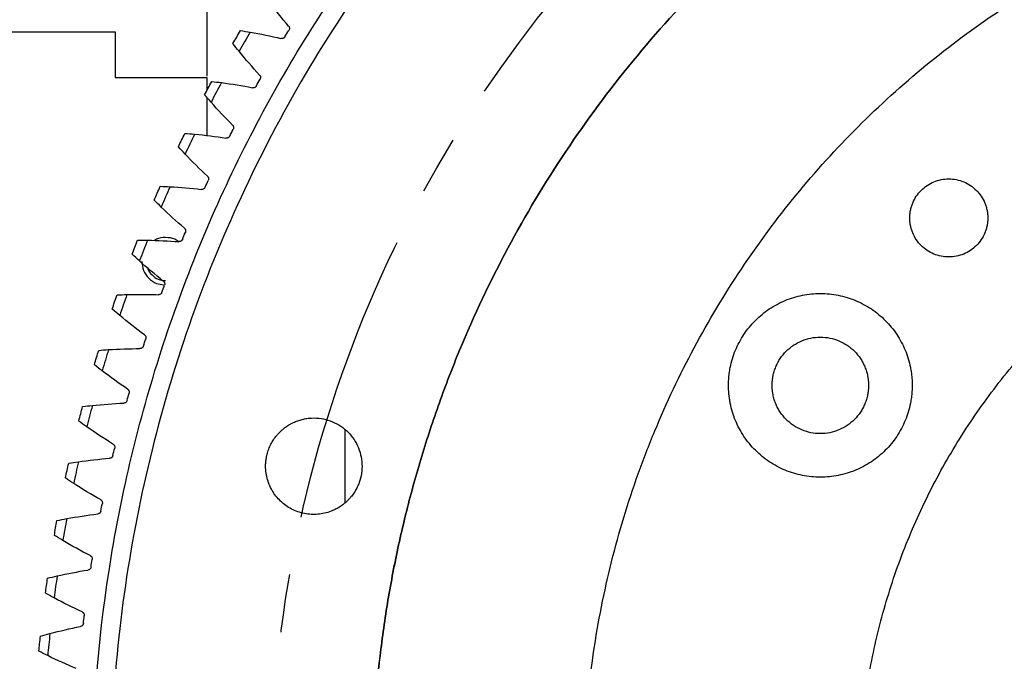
# Model space of a CAD drawing. Header units: millimetres. Extents: x 4624 to 7637, y -669 to 1387.
# Tile 9 of 84: x 5224 to 5332, y 127 to 197. Entities that reach past the tile are written whole.
import ezdxf

# ---------------------------------------------------------------- set-up
doc = ezdxf.new("R2010")
doc.units = ezdxf.units.MM
doc.linetypes.add('CENTER', pattern=[50.8, 31.75, -6.35, 6.35, -6.35])
doc.layers.add('标注', color=3, linetype='Continuous', lineweight=25)
doc.layers.add('点划线', color=1, linetype='CENTER', lineweight=25)
doc.styles.get("Standard").update_dxf_attribs({"font": 'SimSun.ttf'})
doc.dimstyles.new('ISO-25', dxfattribs={"dimscale": 2.5, "dimtxt": 8, "dimasz": 6, "dimexe": 1, "dimexo": 0, "dimgap": 1.5, "dimtad": 1, "dimtoh": 1, "dimdsep": 46, "dimtxsty": 'Standard', "dimcen": 2.5, "dimclrd": 3, "dimclre": 3, "dimclrt": 3, "dimadec": 0, "dimazin": 0, "dimtfac": 1, "dimtmove": 0, "dimatfit": 3, "dimfxl": 0, "dimarcsym": 0})

# ---------------------------------------------------------------- blocks, each defined once
blk = doc.blocks.new('*D73')
at = {"layer": 'Defpoints', "color": 0, "lineweight": -3, "transparency": 16777216}
for p in [(5314.58, 227.57), (5387.71, 112.9), (5387.71, 112.9), (5351.68, -18.24), (4953.7, -143.77)]:
    blk.add_point(p, dxfattribs=at)
at = {"layer": '标注', "color": 3, "lineweight": -2, "transparency": 16777216}
for p, q in [((5314.58, 227.57), (5115.24, 540.14)), ((5351.68, -18.24), (5253.45, -375.72))]:
    blk.add_line(p, q, dxfattribs=at)
blk.add_arc((5387.71, 112.9), 504.23, 124.2325, 252.931, dxfattribs=at)
at = {"layer": '标注', "color": 3, "lineweight": -3, "transparency": 16777216}
for points in [[(5102.68, 531.87), (5105.43, 527.7), (5116.58, 538.04)], [(5240.41, -366.72), (5239.01, -371.52), (5254.11, -373.31)]]:
    blk.add_solid(points, dxfattribs=at)
at = {"layer": '标注', "color": 3, "lineweight": -3, "transparency": 16777216, "insert": (4892.46, 275.54), "char_height": 20, "width": 499.0274, "attachment_point": 5, "rotation": 71.8201}
blk.add_mtext('132°（机械限位）', dxfattribs=at)
blk = doc.blocks.new('*D74')
at = {"layer": 'Defpoints', "color": 0, "lineweight": -3, "transparency": 16777216}
for p in [(5314.58, 227.57), (5387.71, 112.9), (5387.71, 112.9), (5330.24, -10.35), (4987.36, -66.82)]:
    blk.add_point(p, dxfattribs=at)
at = {"layer": '标注', "color": 3, "lineweight": -2, "transparency": 16777216}
for p, q in [((5314.58, 227.57), (5150.4, 485.01)), ((5330.24, -10.35), (5201.19, -287.08))]:
    blk.add_line(p, q, dxfattribs=at)
blk.add_arc((5387.71, 112.9), 438.84, 124.4865, 243.0415, dxfattribs=at)
at = {"layer": '标注', "color": 3, "lineweight": -3, "transparency": 16777216}
for points in [[(5137.86, 476.71), (5140.62, 472.54), (5151.74, 482.9)], [(5189.86, -276), (5187.67, -280.49), (5202.25, -284.82)]]:
    blk.add_solid(points, dxfattribs=at)
at = {"layer": '标注', "color": 3, "lineweight": -3, "transparency": 16777216, "insert": (4952.74, 248.65), "char_height": 20, "width": 601.6642, "attachment_point": 5, "rotation": 72.6677}
blk.add_mtext('122°（电子限位）', dxfattribs=at)
blk = doc.blocks.new('*D75')
at = {"layer": 'Defpoints', "color": 0, "lineweight": -3, "transparency": 16777216}
for p in [(5506.01, 179.99), (5269.41, 45.81)]:
    blk.add_point(p, dxfattribs=at)
at = {"layer": '标注', "color": 3, "lineweight": -2, "transparency": 16777216}
for p, q in [((5519.06, 187.39), (5532.11, 194.79)), ((5506.01, 179.99), (5269.41, 45.81)), ((4912.91, -156.36), (5256.36, 38.42)), ((4770.5, -156.36), (4912.91, -156.36))]:
    blk.add_line(p, q, dxfattribs=at)
at = {"layer": '标注', "color": 3, "lineweight": -3, "transparency": 16777216}
for points in [[(5517.83, 189.57), (5520.29, 185.22), (5506.01, 179.99)], [(5255.13, 40.59), (5257.6, 36.24), (5269.41, 45.81)]]:
    blk.add_solid(points, dxfattribs=at)
at = {"layer": '标注', "color": 3, "lineweight": -3, "transparency": 16777216, "insert": (4839.83, -122.7), "char_height": 20, "width": 147.8801, "attachment_point": 5}
blk.add_mtext('∅272\\P安装分布圆', dxfattribs=at)
blk = doc.blocks.new('*D76')
at = {"layer": 'Defpoints', "color": 0, "lineweight": -3, "transparency": 16777216}
for p in [(5504.24, 477.75), (5271.19, -251.94)]:
    blk.add_point(p, dxfattribs=at)
at = {"layer": '标注', "color": 3, "lineweight": -2, "transparency": 16777216}
for p, q in [((5519.1, 524.3), (5508.8, 492.04)), ((5631.91, 524.3), (5519.1, 524.3)), ((5271.19, -251.94), (5504.24, 477.75)), ((5266.62, -266.23), (5262.06, -280.52))]:
    blk.add_line(p, q, dxfattribs=at)
at = {"layer": '标注', "color": 3, "lineweight": -3, "transparency": 16777216}
for points in [[(5506.42, 492.8), (5511.18, 491.28), (5504.24, 477.75)], [(5264.24, -265.47), (5269.01, -266.99), (5271.19, -251.94)]]:
    blk.add_solid(points, dxfattribs=at)
at = {"layer": '标注', "color": 3, "lineweight": -3, "transparency": 16777216, "insert": (5577.38, 557.96), "char_height": 20, "width": 450.2726, "attachment_point": 5}
blk.add_mtext('∅766\\P回转直径', dxfattribs=at)

msp = doc.modelspace()

# ---------------------------------------------------------------- linework, layer by layer
at = {"color": 7, "linetype": 'Continuous', "lineweight": 25}
for p, q in [((5244.712, 228.404), (5244.712, 190.579)), ((5186.712, 195.404), (5234.712, 195.404)), ((5234.712, 195.404), (5234.712, 190.404)), ((5234.712, 190.404), (5244.712, 190.404)), ((5244.712, 190.404), (5244.712, 189.025)), ((5244.712, 188.25), (5244.712, 184.084)), ((5259.712, 152.002), (5259.712, 144.095))]:
    msp.add_line(p, q, dxfattribs=at)
for points, knots in [([(5232.212, 112.904), (5232.212, 120.869), (5232.825, 128.833), (5235.263, 144.574), (5237.088, 152.351), (5241.906, 167.534), (5244.9, 174.94), (5251.985, 189.206), (5256.077, 196.066), (5265.262, 209.08), (5270.356, 215.234), (5281.425, 226.688), (5287.4, 231.99), (5300.092, 241.615), (5306.808, 245.939), (5320.824, 253.509), (5328.123, 256.754), (5343.132, 262.09), (5350.841, 264.18), (5366.49, 267.155), (5374.429, 268.04), (5390.348, 268.586), (5398.329, 268.246), (5414.145, 266.348), (5421.979, 264.79), (5437.318, 260.495), (5444.822, 257.756), (5459.323, 251.163), (5466.319, 247.309), (5479.64, 238.574), (5485.964, 233.694), (5497.791, 223.024), (5503.293, 217.234), (5508.32, 211.056)], [0, 0, 0, 0, 0.0625, 0.0625, 0.125, 0.125, 0.1875, 0.1875, 0.25, 0.25, 0.3125, 0.3125, 0.375, 0.375, 0.4375, 0.4375, 0.5, 0.5, 0.5625, 0.5625, 0.625, 0.625, 0.6875, 0.6875, 0.75, 0.75, 0.8125, 0.8125, 0.875, 0.875, 0.9375, 0.9375, 1, 1, 1, 1]), ([(5506.769, 209.794), (5506.504, 210.118), (5505.974, 210.766), (5505.17, 211.729), (5504.358, 212.686), (5503.538, 213.637), (5502.71, 214.581), (5501.875, 215.517), (5501.032, 216.448), (5500.181, 217.371), (5499.322, 218.288), (5498.456, 219.198), (5497.582, 220.101), (5495.232, 222.49), (5491.305, 226.26), (5485.619, 231.206), (5479.697, 235.867), (5473.551, 240.233), (5467.2, 244.292), (5458.478, 249.281), (5447.132, 254.703), (5432.948, 259.846), (5418.327, 263.571), (5403.412, 265.848), (5388.345, 266.649), (5373.273, 265.972), (5358.339, 263.818), (5343.688, 260.214), (5329.462, 255.188), (5315.795, 248.795), (5302.823, 241.09), (5290.666, 232.154), (5279.446, 222.066), (5269.266, 210.93), (5260.23, 198.847), (5252.419, 185.939), (5245.913, 172.325), (5240.77, 158.141), (5237.045, 143.52), (5234.768, 128.605), (5233.967, 113.538), (5234.644, 98.465), (5236.798, 83.532), (5239.802, 71.322), (5242.914, 61.769), (5245.599, 54.725), (5248.625, 47.82), (5251.985, 41.075), (5255.673, 34.503), (5258.726, 29.638), (5260.929, 26.36), (5262.156, 24.59), (5263.407, 22.838), (5264.682, 21.104), (5265.981, 19.388), (5267.302, 17.69), (5268.204, 16.573), (5268.654, 16.015)], [0, 0, 0, 0, 0.0026045, 0.00520852, 0.00781221, 0.01041576, 0.01301934, 0.01562313, 0.01822729, 0.02083201, 0.02343747, 0.02604382, 0.02865125, 0.03125993, 0.04689351, 0.06251682, 0.07813785, 0.0937737, 0.10940728, 0.12503058, 0.15627804, 0.1875255, 0.21877296, 0.25002042, 0.28126788, 0.31251533, 0.34376279, 0.37501025, 0.40625771, 0.43750517, 0.46875262, 0.50000008, 0.53124754, 0.562495, 0.59374246, 0.62498992, 0.65623737, 0.68748483, 0.71873229, 0.74997975, 0.78122721, 0.81247466, 0.84372212, 0.87496958, 0.89059061, 0.90622646, 0.92186004, 0.93748335, 0.95310438, 0.96874023, 0.9732109, 0.97767845, 0.98214374, 0.98660766, 0.99107109, 0.99553491, 1, 1, 1, 1]), ([(5512.712, 112.904), (5512.711, 113.276), (5512.709, 114.02), (5512.693, 115.136), (5512.669, 116.251), (5512.634, 117.366), (5512.589, 118.48), (5512.534, 119.594), (5512.47, 120.708), (5512.395, 121.821), (5512.31, 122.933), (5512.216, 124.045), (5511.955, 126.822), (5511.409, 131.253), (5510.359, 137.3), (5509.015, 143.289), (5507.377, 149.204), (5505.452, 155.032), (5502.507, 162.666), (5498.129, 171.924), (5491.813, 182.462), (5484.493, 192.331), (5476.242, 201.435), (5467.138, 209.686), (5457.27, 217.005), (5446.731, 223.322), (5435.624, 228.575), (5424.056, 232.714), (5412.137, 235.7), (5399.984, 237.502), (5387.712, 238.105), (5375.44, 237.502), (5363.286, 235.7), (5351.368, 232.714), (5339.799, 228.575), (5328.692, 223.322), (5318.154, 217.005), (5308.285, 209.686), (5299.181, 201.435), (5290.93, 192.331), (5283.611, 182.462), (5277.294, 171.924), (5272.916, 162.666), (5269.971, 155.033), (5268.046, 149.205), (5266.409, 143.289), (5265.065, 137.301), (5264.015, 131.253), (5263.431, 126.515), (5263.124, 123.12), (5262.974, 121.08), (5262.857, 119.038), (5262.773, 116.995), (5262.721, 114.95), (5262.715, 113.586), (5262.712, 112.904)], [0, 0, 0, 0, 0.0028432, 0.0056854, 0.0085269, 0.0113679, 0.0142086, 0.0170493, 0.0198901, 0.0227314, 0.0255733, 0.0284161, 0.0312599, 0.0468863, 0.0625168, 0.0781432, 0.0937737, 0.1094001, 0.1250306, 0.156278, 0.1875255, 0.218773, 0.2500204, 0.2812679, 0.3125153, 0.3437628, 0.3750103, 0.4062577, 0.4375052, 0.4687527, 0.5000001, 0.5312476, 0.562495, 0.5937425, 0.62499, 0.6562374, 0.6874849, 0.7187324, 0.7499798, 0.7812273, 0.8124747, 0.8437222, 0.8749697, 0.890596, 0.9062265, 0.9218529, 0.9374834, 0.9531098, 0.9687403, 0.973952, 0.9791611, 0.9843691, 0.9895773, 0.9947871, 1, 1, 1, 1]), ([(5262.712, 112.904), (5262.713, 113.276), (5262.715, 114.02), (5262.73, 115.136), (5262.755, 116.251), (5262.79, 117.366), (5262.834, 118.48), (5262.889, 119.594), (5262.954, 120.708), (5263.028, 121.821), (5263.113, 122.933), (5263.208, 124.045), (5263.469, 126.822), (5264.015, 131.253), (5265.064, 137.3), (5266.409, 143.289), (5268.046, 149.204), (5269.971, 155.032), (5272.916, 162.666), (5277.294, 171.924), (5283.611, 182.462), (5290.93, 192.331), (5299.181, 201.435), (5308.285, 209.686), (5318.154, 217.005), (5328.692, 223.322), (5339.799, 228.575), (5351.368, 232.714), (5363.286, 235.7), (5375.44, 237.502), (5387.712, 238.105), (5399.984, 237.502), (5412.137, 235.7), (5424.056, 232.714), (5435.624, 228.575), (5446.731, 223.322), (5457.27, 217.005), (5467.138, 209.686), (5476.242, 201.435), (5484.493, 192.331), (5491.813, 182.462), (5498.129, 171.924), (5502.507, 162.666), (5505.452, 155.033), (5507.377, 149.205), (5509.014, 143.289), (5510.359, 137.301), (5511.409, 131.253), (5511.993, 126.515), (5512.299, 123.12), (5512.45, 121.08), (5512.567, 119.038), (5512.65, 116.995), (5512.702, 114.95), (5512.709, 113.586), (5512.712, 112.904)], [0, 0, 0, 0, 0.0028432, 0.0056854, 0.0085269, 0.0113679, 0.0142086, 0.0170493, 0.0198901, 0.0227314, 0.0255733, 0.0284161, 0.0312599, 0.0468863, 0.0625168, 0.0781431, 0.0937737, 0.1094, 0.1250306, 0.156278, 0.1875255, 0.218773, 0.2500204, 0.2812679, 0.3125153, 0.3437628, 0.3750103, 0.4062577, 0.4375052, 0.4687527, 0.5000001, 0.5312476, 0.562495, 0.5937425, 0.62499, 0.6562374, 0.6874849, 0.7187324, 0.7499798, 0.7812273, 0.8124747, 0.8437222, 0.8749697, 0.8905961, 0.9062265, 0.921853, 0.9374834, 0.9531098, 0.9687403, 0.973952, 0.9791612, 0.9843691, 0.9895773, 0.9947872, 1, 1, 1, 1]), ([(5285.712, 112.904), (5285.713, 113.238), (5285.715, 113.906), (5285.73, 114.907), (5285.754, 115.908), (5285.789, 116.909), (5285.833, 117.909), (5285.887, 118.908), (5285.951, 119.908), (5286.024, 120.906), (5286.108, 121.905), (5286.326, 124.231), (5286.775, 127.877), (5287.631, 132.811), (5288.729, 137.698), (5290.065, 142.525), (5291.635, 147.281), (5294.038, 153.51), (5297.611, 161.064), (5302.765, 169.663), (5308.738, 177.716), (5315.471, 185.145), (5322.9, 191.878), (5330.952, 197.851), (5339.552, 203.005), (5348.615, 207.291), (5358.055, 210.669), (5367.781, 213.105), (5377.698, 214.576), (5387.712, 215.068), (5397.726, 214.576), (5407.643, 213.105), (5417.368, 210.669), (5426.808, 207.291), (5435.872, 203.005), (5444.471, 197.851), (5452.524, 191.878), (5459.953, 185.145), (5466.686, 177.716), (5472.658, 169.663), (5477.812, 161.064), (5481.385, 153.51), (5483.788, 147.281), (5485.359, 142.526), (5486.695, 137.699), (5487.792, 132.812), (5488.648, 127.877), (5489.139, 123.9), (5489.404, 120.907), (5489.542, 118.91), (5489.639, 116.91), (5489.7, 114.908), (5489.708, 113.572), (5489.712, 112.904)], [0, 0, 0, 0, 0.0031273, 0.0062536, 0.009379, 0.0125039, 0.0156287, 0.0187535, 0.0218787, 0.0250047, 0.0281316, 0.0312599, 0.0468858, 0.0625168, 0.0781427, 0.0937737, 0.1093996, 0.1250306, 0.156278, 0.1875255, 0.218773, 0.2500204, 0.2812679, 0.3125154, 0.3437628, 0.3750103, 0.4062578, 0.4375053, 0.4687527, 0.5000002, 0.5312477, 0.5624951, 0.5937426, 0.6249901, 0.6562375, 0.687485, 0.7187325, 0.7499799, 0.7812274, 0.8124749, 0.8437223, 0.8749698, 0.8905957, 0.9062267, 0.9218526, 0.9374836, 0.9531094, 0.9687405, 0.974994, 0.9812443, 0.9874937, 0.9937449, 1, 1, 1, 1]), ([(5253.6, 196.019), (5253.613, 196.003), (5253.639, 195.971), (5253.668, 195.915), (5253.688, 195.855), (5253.701, 195.772), (5253.695, 195.664), (5253.657, 195.588), (5253.638, 195.551)], [0, 0, 0, 0, 0.1244565, 0.2470635, 0.3712452, 0.5003004, 0.7484904, 1, 1, 1, 1]), ([(5253.205, 194.845), (5253.193, 194.827), (5253.17, 194.792), (5253.125, 194.748), (5253.074, 194.711), (5252.999, 194.673), (5252.895, 194.644), (5252.812, 194.658), (5252.77, 194.666)], [0, 0, 0, 0, 0.1255602, 0.2487999, 0.3728855, 0.5009207, 0.7502966, 1, 1, 1, 1]), ([(5250.44, 190.69), (5250.454, 190.674), (5250.481, 190.643), (5250.512, 190.589), (5250.534, 190.529), (5250.551, 190.447), (5250.55, 190.339), (5250.514, 190.262), (5250.496, 190.223)], [0, 0, 0, 0, 0.1244565, 0.2470635, 0.3712452, 0.5003004, 0.7484904, 1, 1, 1, 1]), ([(5250.092, 189.501), (5250.081, 189.483), (5250.059, 189.447), (5250.016, 189.401), (5249.966, 189.362), (5249.893, 189.321), (5249.79, 189.288), (5249.706, 189.299), (5249.664, 189.305)], [0, 0, 0, 0, 0.12556022, 0.24879992, 0.37288552, 0.50092066, 0.75029664, 1, 1, 1, 1]), ([(5247.492, 185.241), (5247.506, 185.226), (5247.535, 185.196), (5247.568, 185.142), (5247.592, 185.084), (5247.612, 185.002), (5247.615, 184.894), (5247.583, 184.816), (5247.567, 184.776)], [0, 0, 0, 0, 0.1244565, 0.2470635, 0.3712452, 0.5003004, 0.7484904, 1, 1, 1, 1]), ([(5315.712, 112.904), (5315.713, 113.199), (5315.715, 113.788), (5315.732, 114.671), (5315.759, 115.554), (5315.797, 116.437), (5315.845, 117.319), (5315.905, 118.2), (5315.975, 119.081), (5316.138, 120.841), (5316.462, 123.473), (5317.067, 126.956), (5317.841, 130.406), (5318.784, 133.813), (5319.893, 137.17), (5321.589, 141.567), (5324.111, 146.9), (5327.75, 152.97), (5331.966, 158.654), (5336.718, 163.898), (5341.962, 168.651), (5347.646, 172.866), (5353.717, 176.505), (5360.114, 179.531), (5366.778, 181.915), (5373.643, 183.634), (5380.643, 184.673), (5387.712, 185.02), (5394.78, 184.673), (5401.781, 183.634), (5408.646, 181.915), (5415.309, 179.531), (5421.707, 176.505), (5427.777, 172.866), (5433.461, 168.651), (5438.705, 163.898), (5443.458, 158.654), (5447.674, 152.97), (5451.312, 146.9), (5453.834, 141.567), (5455.53, 137.17), (5456.639, 133.814), (5457.582, 130.406), (5458.356, 126.957), (5458.961, 123.473), (5459.307, 120.666), (5459.494, 118.554), (5459.592, 117.143), (5459.661, 115.732), (5459.704, 114.318), (5459.709, 113.376), (5459.712, 112.904)], [0, 0, 0, 0, 0.0039087, 0.0078159, 0.0117222, 0.0156281, 0.0195342, 0.0234412, 0.0273495, 0.0312598, 0.0468846, 0.0625167, 0.0781416, 0.0937736, 0.1093985, 0.1250305, 0.156278, 0.1875255, 0.2187729, 0.2500204, 0.2812679, 0.3125153, 0.3437628, 0.3750103, 0.4062577, 0.4375052, 0.4687527, 0.5000001, 0.5312476, 0.5624951, 0.5937426, 0.62499, 0.6562375, 0.687485, 0.7187324, 0.7499799, 0.7812274, 0.8124748, 0.8437223, 0.8749698, 0.8905946, 0.9062267, 0.9218515, 0.9374836, 0.9531084, 0.9687405, 0.9749936, 0.9812437, 0.9874932, 0.9937445, 1, 1, 1, 1]), ([(5247.191, 184.039), (5247.18, 184.02), (5247.16, 183.984), (5247.119, 183.936), (5247.071, 183.895), (5246.999, 183.851), (5246.897, 183.814), (5246.813, 183.822), (5246.771, 183.826)], [0, 0, 0, 0, 0.1255602, 0.2487999, 0.3728855, 0.5009207, 0.7502966, 1, 1, 1, 1]), ([(5244.76, 179.68), (5244.775, 179.665), (5244.805, 179.637), (5244.84, 179.585), (5244.867, 179.527), (5244.889, 179.446), (5244.897, 179.338), (5244.868, 179.259), (5244.853, 179.219)], [0, 0, 0, 0, 0.1244565, 0.2470635, 0.3712452, 0.5003004, 0.7484904, 1, 1, 1, 1]), ([(5321.236, 175.13), (5321.237, 175.2), (5321.239, 175.339), (5321.255, 175.548), (5321.28, 175.754), (5321.316, 175.959), (5321.361, 176.161), (5321.417, 176.362), (5321.483, 176.561), (5321.633, 176.95), (5321.928, 177.507), (5322.462, 178.153), (5323.109, 178.687), (5323.849, 179.081), (5324.651, 179.326), (5325.486, 179.406), (5326.321, 179.326), (5327.122, 179.081), (5327.863, 178.688), (5328.51, 178.154), (5329.044, 177.507), (5329.372, 176.889), (5329.561, 176.365), (5329.662, 175.961), (5329.725, 175.548), (5329.733, 175.27), (5329.736, 175.13)], [0, 0, 0, 0, 0.0157627, 0.0314154, 0.0469957, 0.0625415, 0.0780913, 0.0936832, 0.1093553, 0.125145, 0.1875616, 0.2501024, 0.312519, 0.3750599, 0.4374764, 0.5000173, 0.5624339, 0.6249747, 0.6873913, 0.7499322, 0.8123485, 0.8748896, 0.906297, 0.9374137, 0.968546, 1, 1, 1, 1]), ([(5244.506, 178.467), (5244.497, 178.448), (5244.478, 178.411), (5244.439, 178.362), (5244.392, 178.319), (5244.322, 178.272), (5244.222, 178.231), (5244.138, 178.236), (5244.095, 178.238)], [0, 0, 0, 0, 0.1255602, 0.2487999, 0.3728855, 0.5009207, 0.7502966, 1, 1, 1, 1]), ([(5329.736, 175.13), (5329.735, 175.06), (5329.733, 174.92), (5329.718, 174.711), (5329.693, 174.505), (5329.657, 174.3), (5329.612, 174.098), (5329.556, 173.897), (5329.49, 173.699), (5329.34, 173.309), (5329.044, 172.752), (5328.511, 172.106), (5327.864, 171.572), (5327.123, 171.179), (5326.321, 170.933), (5325.487, 170.853), (5324.652, 170.933), (5323.85, 171.178), (5323.109, 171.572), (5322.463, 172.105), (5321.929, 172.752), (5321.601, 173.37), (5321.412, 173.894), (5321.311, 174.299), (5321.248, 174.711), (5321.24, 174.99), (5321.236, 175.13)], [0, 0, 0, 0, 0.0157627, 0.0314154, 0.0469957, 0.0625415, 0.0780913, 0.0936832, 0.1093553, 0.125145, 0.1875616, 0.2501024, 0.312519, 0.3750599, 0.4374764, 0.5000173, 0.5624339, 0.6249747, 0.6873913, 0.7499322, 0.8123485, 0.8748896, 0.906297, 0.9374137, 0.968546, 1, 1, 1, 1]), ([(5242.249, 174.016), (5242.264, 174.002), (5242.295, 173.975), (5242.332, 173.924), (5242.361, 173.868), (5242.387, 173.788), (5242.399, 173.68), (5242.373, 173.6), (5242.36, 173.559)], [0, 0, 0, 0, 0.1244565, 0.2470635, 0.3712452, 0.5003004, 0.7484904, 1, 1, 1, 1]), ([(5240.212, 173.004), (5239.86, 172.987), (5239.423, 172.966), (5239.08, 172.718), (5239.013, 172.67)], [0, 0, 0, 0, 0.8052019, 1, 1, 1, 1]), ([(5241.686, 172.486), (5241.532, 172.605), (5241.105, 172.935), (5240.559, 172.977), (5240.212, 173.004)], [0, 0, 0, 0, 0.3624199, 1, 1, 1, 1]), ([(5242.043, 172.794), (5242.034, 172.775), (5242.016, 172.737), (5241.979, 172.686), (5241.935, 172.642), (5241.867, 172.592), (5241.768, 172.548), (5241.683, 172.549), (5241.641, 172.549)], [0, 0, 0, 0, 0.1255602, 0.2487999, 0.3728855, 0.5009207, 0.7502966, 1, 1, 1, 1]), ([(5237.612, 170.404), (5237.651, 170.063), (5237.729, 169.381), (5238.331, 168.526), (5239.124, 167.956), (5239.729, 167.88), (5239.995, 167.847)], [0, 0, 0, 0, 0.26440723, 0.52881446, 0.79322168, 1, 1, 1, 1]), ([(5238.252, 169.699), (5238.258, 169.666), (5238.312, 169.363), (5238.707, 168.89), (5239.382, 168.398), (5239.935, 168.335), (5240.212, 168.304)], [0, 0, 0, 0, 0.03908599, 0.35939066, 0.67969533, 1, 1, 1, 1]), ([(5239.962, 168.258), (5239.978, 168.245), (5240.01, 168.219), (5240.049, 168.17), (5240.08, 168.114), (5240.109, 168.035), (5240.125, 167.928), (5240.102, 167.847), (5240.09, 167.806)], [0, 0, 0, 0, 0.1244565, 0.2470635, 0.3712452, 0.5003004, 0.7484904, 1, 1, 1, 1]), ([(5239.804, 167.029), (5239.796, 167.01), (5239.78, 166.971), (5239.745, 166.919), (5239.702, 166.872), (5239.636, 166.82), (5239.539, 166.772), (5239.454, 166.77), (5239.412, 166.769)], [0, 0, 0, 0, 0.1255602, 0.2487999, 0.3728855, 0.5009207, 0.7502966, 1, 1, 1, 1]), ([(5301.502, 156.904), (5301.503, 157.013), (5301.505, 157.232), (5301.521, 157.558), (5301.548, 157.884), (5301.585, 158.209), (5301.633, 158.533), (5301.731, 159.07), (5301.916, 159.812), (5302.248, 160.737), (5302.668, 161.626), (5303.341, 162.749), (5304.385, 164.021), (5305.91, 165.273), (5307.65, 166.203), (5309.538, 166.775), (5311.502, 166.969), (5313.465, 166.775), (5315.353, 166.203), (5317.093, 165.273), (5318.618, 164.021), (5319.661, 162.749), (5320.335, 161.626), (5320.755, 160.738), (5321.086, 159.812), (5321.285, 159.017), (5321.397, 158.372), (5321.457, 157.885), (5321.495, 157.396), (5321.499, 157.068), (5321.502, 156.904)], [0, 0, 0, 0, 0.0104392, 0.0208589, 0.0312704, 0.0416847, 0.0521132, 0.0625669, 0.0938131, 0.1251117, 0.1563578, 0.1876564, 0.2501254, 0.3125945, 0.3750635, 0.4375325, 0.5000016, 0.5624706, 0.6249397, 0.6874087, 0.7498777, 0.8123468, 0.8435929, 0.8748915, 0.9061377, 0.9374362, 0.9530863, 0.968705, 0.9843303, 1, 1, 1, 1]), ([(5237.902, 162.415), (5237.919, 162.402), (5237.952, 162.377), (5237.993, 162.33), (5238.026, 162.276), (5238.058, 162.198), (5238.078, 162.092), (5238.059, 162.009), (5238.049, 161.968)], [0, 0, 0, 0, 0.1244565, 0.2470635, 0.3712452, 0.5003004, 0.7484904, 1, 1, 1, 1]), ([(5306.252, 156.904), (5306.252, 156.973), (5306.254, 157.111), (5306.266, 157.317), (5306.286, 157.522), (5306.315, 157.726), (5306.369, 158.03), (5306.469, 158.431), (5306.643, 158.917), (5306.864, 159.383), (5307.217, 159.973), (5307.765, 160.641), (5308.566, 161.298), (5309.479, 161.786), (5310.471, 162.087), (5311.502, 162.188), (5312.532, 162.087), (5313.524, 161.786), (5314.437, 161.298), (5315.238, 160.641), (5315.786, 159.973), (5316.139, 159.383), (5316.36, 158.916), (5316.534, 158.43), (5316.645, 157.985), (5316.71, 157.59), (5316.745, 157.248), (5316.749, 157.019), (5316.752, 156.904)], [0, 0, 0, 0, 0.012538, 0.0250442, 0.0375381, 0.050039, 0.0625664, 0.0938555, 0.1251115, 0.1564007, 0.1876566, 0.250126, 0.3125954, 0.3750648, 0.4375343, 0.5000037, 0.5624731, 0.6249425, 0.6874119, 0.7498813, 0.8123508, 0.8436401, 0.8748959, 0.906185, 0.9374821, 0.9583254, 0.9791348, 1, 1, 1, 1]), ([(5237.793, 161.181), (5237.786, 161.161), (5237.771, 161.122), (5237.738, 161.068), (5237.697, 161.02), (5237.633, 160.965), (5237.538, 160.913), (5237.454, 160.908), (5237.412, 160.905)], [0, 0, 0, 0, 0.1255602, 0.2487999, 0.3728855, 0.5009207, 0.7502966, 1, 1, 1, 1]), ([(5321.502, 156.904), (5321.5, 156.795), (5321.498, 156.577), (5321.482, 156.25), (5321.455, 155.924), (5321.418, 155.599), (5321.37, 155.276), (5321.272, 154.739), (5321.087, 153.997), (5320.755, 153.072), (5320.335, 152.183), (5319.662, 151.06), (5318.618, 149.787), (5317.093, 148.536), (5315.353, 147.606), (5313.465, 147.033), (5311.502, 146.84), (5309.538, 147.033), (5307.65, 147.606), (5305.91, 148.536), (5304.385, 149.787), (5303.342, 151.059), (5302.668, 152.182), (5302.248, 153.071), (5301.917, 153.996), (5301.718, 154.791), (5301.606, 155.436), (5301.546, 155.923), (5301.508, 156.413), (5301.504, 156.74), (5301.502, 156.904)], [0, 0, 0, 0, 0.0104392, 0.0208589, 0.0312704, 0.0416847, 0.0521132, 0.0625669, 0.0938131, 0.1251117, 0.1563578, 0.1876564, 0.2501254, 0.3125945, 0.3750635, 0.4375325, 0.5000016, 0.5624706, 0.6249397, 0.6874087, 0.7498777, 0.8123468, 0.8435929, 0.8748915, 0.9061377, 0.9374362, 0.9530863, 0.968705, 0.9843303, 1, 1, 1, 1]), ([(5316.752, 156.904), (5316.751, 156.835), (5316.749, 156.698), (5316.737, 156.492), (5316.717, 156.287), (5316.688, 156.083), (5316.634, 155.778), (5316.534, 155.378), (5316.36, 154.892), (5316.139, 154.425), (5315.786, 153.836), (5315.238, 153.168), (5314.437, 152.511), (5313.524, 152.023), (5312.532, 151.722), (5311.502, 151.62), (5310.471, 151.722), (5309.479, 152.023), (5308.566, 152.511), (5307.765, 153.168), (5307.217, 153.836), (5306.864, 154.425), (5306.643, 154.892), (5306.469, 155.378), (5306.358, 155.823), (5306.293, 156.219), (5306.258, 156.561), (5306.254, 156.79), (5306.252, 156.904)], [0, 0, 0, 0, 0.012538, 0.0250442, 0.0375381, 0.050039, 0.0625664, 0.0938555, 0.1251115, 0.1564007, 0.1876566, 0.250126, 0.3125954, 0.3750648, 0.4375343, 0.5000037, 0.5624731, 0.6249425, 0.6874119, 0.7498813, 0.8123508, 0.8436401, 0.8748959, 0.906185, 0.9374821, 0.9583254, 0.9791348, 1, 1, 1, 1]), ([(5236.074, 156.495), (5236.091, 156.483), (5236.125, 156.459), (5236.168, 156.414), (5236.203, 156.361), (5236.238, 156.285), (5236.263, 156.179), (5236.246, 156.096), (5236.238, 156.054)], [0, 0, 0, 0, 0.1244565, 0.2470635, 0.3712452, 0.5003004, 0.7484904, 1, 1, 1, 1]), ([(5236.013, 155.258), (5236.007, 155.237), (5235.994, 155.198), (5235.963, 155.143), (5235.924, 155.093), (5235.862, 155.036), (5235.769, 154.98), (5235.685, 154.972), (5235.643, 154.967)], [0, 0, 0, 0, 0.1255602, 0.2487999, 0.3728855, 0.5009207, 0.7502966, 1, 1, 1, 1]), ([(5253.032, 152.176), (5253.086, 152.218), (5253.193, 152.304), (5253.361, 152.424), (5253.532, 152.538), (5253.709, 152.645), (5253.98, 152.795), (5254.354, 152.97), (5254.84, 153.142), (5255.341, 153.265), (5256.021, 153.363), (5256.886, 153.36), (5257.9, 153.153), (5258.856, 152.754), (5259.714, 152.174), (5260.444, 151.439), (5261.016, 150.575), (5261.409, 149.617), (5261.606, 148.6), (5261.602, 147.564), (5261.43, 146.718), (5261.196, 146.071), (5260.973, 145.606), (5260.706, 145.165), (5260.432, 144.797), (5260.166, 144.497), (5259.922, 144.254), (5259.747, 144.106), (5259.66, 144.032)], [0, 0, 0, 0, 0.0125095, 0.0250031, 0.0375, 0.0500197, 0.0625815, 0.0938543, 0.1251107, 0.1563211, 0.1876546, 0.2501251, 0.312593, 0.3750635, 0.4375315, 0.500002, 0.5624699, 0.6249404, 0.6874083, 0.7498788, 0.8123388, 0.8436242, 0.8748931, 0.9061167, 0.9373983, 0.9582769, 0.9791142, 1, 1, 1, 1]), ([(5251.096, 148.104), (5251.097, 148.181), (5251.099, 148.337), (5251.115, 148.569), (5251.14, 148.8), (5251.177, 149.031), (5251.246, 149.373), (5251.374, 149.823), (5251.595, 150.362), (5251.874, 150.875), (5252.171, 151.3), (5252.464, 151.646), (5252.736, 151.924), (5252.933, 152.092), (5253.032, 152.176)], [0, 0, 0, 0, 0.0500546, 0.0999894, 0.149903, 0.1998944, 0.2500617, 0.3748629, 0.5000169, 0.6248182, 0.7499721, 0.8333132, 0.9165026, 1, 1, 1, 1]), ([(5234.48, 150.508), (5234.497, 150.497), (5234.532, 150.475), (5234.577, 150.431), (5234.614, 150.379), (5234.652, 150.304), (5234.68, 150.2), (5234.667, 150.116), (5234.661, 150.074)], [0, 0, 0, 0, 0.1244565, 0.2470635, 0.3712452, 0.5003004, 0.7484904, 1, 1, 1, 1]), ([(5234.467, 149.269), (5234.462, 149.249), (5234.45, 149.209), (5234.421, 149.153), (5234.384, 149.102), (5234.325, 149.042), (5234.234, 148.983), (5234.151, 148.971), (5234.109, 148.965)], [0, 0, 0, 0, 0.1255602, 0.2487999, 0.3728855, 0.5009207, 0.7502966, 1, 1, 1, 1]), ([(5259.66, 144.032), (5259.604, 143.988), (5259.494, 143.9), (5259.322, 143.777), (5259.146, 143.661), (5258.965, 143.552), (5258.78, 143.451), (5258.591, 143.356), (5258.238, 143.198), (5257.703, 143.014), (5256.975, 142.874), (5256.234, 142.837), (5255.252, 142.928), (5254.061, 143.299), (5253.023, 143.988), (5252.332, 144.692), (5251.893, 145.29), (5251.541, 145.943), (5251.329, 146.523), (5251.208, 147.002), (5251.144, 147.366), (5251.103, 147.733), (5251.098, 147.98), (5251.096, 148.104)], [0, 0, 0, 0, 0.0179344, 0.0358019, 0.0536313, 0.0714518, 0.0892926, 0.1071827, 0.125151, 0.1876099, 0.2502077, 0.3126666, 0.3752643, 0.5000078, 0.6247513, 0.6872103, 0.749808, 0.812267, 0.8748647, 0.9062009, 0.9373978, 0.9686119, 1, 1, 1, 1]), ([(5233.121, 144.464), (5233.139, 144.453), (5233.175, 144.432), (5233.221, 144.39), (5233.261, 144.34), (5233.302, 144.267), (5233.334, 144.163), (5233.324, 144.079), (5233.319, 144.037)], [0, 0, 0, 0, 0.1244565, 0.2470635, 0.3712452, 0.5003004, 0.7484904, 1, 1, 1, 1]), ([(5233.158, 143.225), (5233.153, 143.204), (5233.143, 143.164), (5233.117, 143.107), (5233.081, 143.054), (5233.024, 142.992), (5232.936, 142.929), (5232.853, 142.914), (5232.812, 142.906)], [0, 0, 0, 0, 0.1255602, 0.2487999, 0.3728855, 0.5009207, 0.7502966, 1, 1, 1, 1]), ([(5232.002, 138.37), (5232.02, 138.36), (5232.057, 138.34), (5232.104, 138.3), (5232.146, 138.252), (5232.189, 138.18), (5232.226, 138.078), (5232.219, 137.994), (5232.216, 137.952)], [0, 0, 0, 0, 0.1244565, 0.2470635, 0.3712452, 0.5003004, 0.7484904, 1, 1, 1, 1]), ([(5232.087, 137.134), (5232.082, 137.113), (5232.074, 137.072), (5232.05, 137.014), (5232.017, 136.96), (5231.962, 136.896), (5231.877, 136.83), (5231.794, 136.811), (5231.753, 136.802)], [0, 0, 0, 0, 0.1255602, 0.2487999, 0.3728855, 0.5009207, 0.7502966, 1, 1, 1, 1]), ([(5231.122, 132.237), (5231.141, 132.228), (5231.178, 132.21), (5231.227, 132.171), (5231.27, 132.125), (5231.317, 132.055), (5231.358, 131.955), (5231.354, 131.87), (5231.353, 131.827)], [0, 0, 0, 0, 0.1244565, 0.2470635, 0.3712452, 0.5003004, 0.7484904, 1, 1, 1, 1]), ([(5231.255, 131.005), (5231.252, 130.984), (5231.245, 130.943), (5231.223, 130.884), (5231.193, 130.829), (5231.141, 130.763), (5231.058, 130.693), (5230.976, 130.672), (5230.935, 130.661)], [0, 0, 0, 0, 0.1255602, 0.2487999, 0.3728855, 0.5009207, 0.7502966, 1, 1, 1, 1])]:
    msp.add_open_spline(points, degree=3, knots=knots, dxfattribs=at)
for points in [[(5253.598, 196.018), (5252.862, 196.886), (5252.151, 197.777), (5251.468, 198.687)], [(5247.536, 194.112), (5247.81, 194.585), (5248.086, 195.057), (5248.365, 195.527)], [(5249.425, 195.353), (5249.013, 194.663), (5248.607, 193.969), (5248.206, 193.272)], [(5248.365, 195.527), (5248.719, 195.472), (5249.072, 195.414), (5249.425, 195.353)], [(5249.425, 195.353), (5250.547, 195.158), (5251.663, 194.93), (5252.771, 194.667)], [(5253.205, 194.845), (5253.349, 195.08), (5253.493, 195.316), (5253.638, 195.551)], [(5248.206, 193.272), (5247.98, 193.55), (5247.757, 193.83), (5247.536, 194.112)], [(5250.439, 190.689), (5249.668, 191.527), (5248.924, 192.389), (5248.206, 193.272)], [(5244.456, 188.547), (5244.711, 189.03), (5244.969, 189.512), (5245.229, 189.993)], [(5246.295, 189.861), (5245.911, 189.154), (5245.532, 188.445), (5245.158, 187.734)], [(5245.229, 189.993), (5245.585, 189.952), (5245.94, 189.908), (5246.295, 189.861)], [(5246.295, 189.861), (5247.423, 189.71), (5248.547, 189.525), (5249.665, 189.307)], [(5250.092, 189.501), (5250.226, 189.742), (5250.361, 189.983), (5250.496, 190.223)], [(5245.158, 187.734), (5244.921, 188.002), (5244.687, 188.273), (5244.456, 188.547)], [(5247.491, 185.239), (5246.688, 186.047), (5245.91, 186.879), (5245.158, 187.734)], [(5247.191, 184.039), (5247.315, 184.285), (5247.441, 184.531), (5247.567, 184.776)], [(5241.597, 182.864), (5241.833, 183.357), (5242.071, 183.849), (5242.312, 184.339)], [(5242.312, 184.339), (5242.669, 184.313), (5243.026, 184.283), (5243.383, 184.249)], [(5243.383, 184.249), (5243.026, 183.528), (5242.675, 182.805), (5242.33, 182.079)], [(5243.383, 184.249), (5244.516, 184.143), (5245.646, 184.003), (5246.771, 183.828)], [(5242.33, 182.079), (5242.083, 182.338), (5241.839, 182.6), (5241.597, 182.864)], [(5244.759, 179.679), (5243.925, 180.454), (5243.115, 181.255), (5242.33, 182.079)], [(5244.506, 178.467), (5244.621, 178.718), (5244.737, 178.969), (5244.853, 179.219)], [(5238.963, 177.074), (5239.179, 177.575), (5239.398, 178.076), (5239.62, 178.576)], [(5239.62, 178.576), (5239.978, 178.563), (5240.335, 178.547), (5240.693, 178.528)], [(5240.693, 178.528), (5240.365, 177.794), (5240.043, 177.057), (5239.726, 176.318)], [(5240.693, 178.528), (5241.83, 178.466), (5242.965, 178.37), (5244.096, 178.24)], [(5239.726, 176.318), (5239.469, 176.568), (5239.215, 176.819), (5238.963, 177.074)], [(5242.247, 174.015), (5241.384, 174.757), (5240.543, 175.525), (5239.726, 176.318)], [(5236.558, 171.184), (5236.755, 171.694), (5236.954, 172.203), (5237.156, 172.711)], [(5237.156, 172.711), (5237.233, 172.711), (5237.31, 172.712), (5237.388, 172.712)], [(5238.23, 172.705), (5237.931, 171.959), (5237.638, 171.21), (5237.351, 170.459)], [(5237.388, 172.712), (5237.668, 172.712), (5237.949, 172.71), (5238.23, 172.705)], [(5238.23, 172.705), (5239.368, 172.688), (5240.506, 172.637), (5241.641, 172.551)], [(5242.043, 172.794), (5242.148, 173.049), (5242.253, 173.304), (5242.36, 173.559)], [(5237.351, 170.459), (5237.084, 170.699), (5236.82, 170.94), (5236.558, 171.184)], [(5239.96, 168.257), (5239.069, 168.965), (5238.198, 169.699), (5237.351, 170.459)], [(5239.804, 167.029), (5239.899, 167.288), (5239.994, 167.547), (5240.09, 167.806)], [(5234.387, 165.205), (5234.563, 165.722), (5234.742, 166.239), (5234.924, 166.754)], [(5234.924, 166.754), (5235.281, 166.77), (5235.639, 166.782), (5235.997, 166.791)], [(5235.997, 166.791), (5235.728, 166.033), (5235.465, 165.273), (5235.207, 164.512)], [(5235.997, 166.791), (5236.457, 166.802), (5236.916, 166.807), (5237.376, 166.807)], [(5237.376, 166.807), (5238.055, 166.807), (5238.734, 166.795), (5239.412, 166.771)], [(5235.207, 164.512), (5234.931, 164.74), (5234.658, 164.971), (5234.387, 165.205)], [(5237.901, 162.413), (5236.982, 163.086), (5236.084, 163.786), (5235.207, 164.512)], [(5237.793, 161.181), (5237.878, 161.443), (5237.963, 161.706), (5238.049, 161.968)], [(5233.999, 160.793), (5235.135, 160.865), (5236.273, 160.903), (5237.412, 160.907)], [(5232.451, 159.145), (5232.607, 159.669), (5232.766, 160.192), (5232.927, 160.714)], [(5232.927, 160.714), (5233.284, 160.744), (5233.641, 160.77), (5233.999, 160.793)], [(5233.999, 160.793), (5233.76, 160.025), (5233.526, 159.256), (5233.299, 158.485)], [(5233.299, 158.485), (5233.014, 158.702), (5232.732, 158.922), (5232.451, 159.145)], [(5236.073, 156.494), (5235.128, 157.129), (5234.203, 157.793), (5233.299, 158.485)], [(5236.013, 155.258), (5236.087, 155.523), (5236.162, 155.789), (5236.238, 156.054)], [(5230.756, 153.014), (5230.891, 153.544), (5231.029, 154.073), (5231.17, 154.601)], [(5231.17, 154.601), (5231.525, 154.644), (5231.881, 154.684), (5232.237, 154.721)], [(5232.237, 154.721), (5232.028, 153.945), (5231.825, 153.167), (5231.628, 152.387)], [(5232.237, 154.721), (5233.37, 154.838), (5234.506, 154.921), (5235.643, 154.969)], [(5231.628, 152.387), (5231.335, 152.594), (5231.045, 152.802), (5230.756, 153.014)], [(5234.479, 150.507), (5233.51, 151.105), (5232.559, 151.732), (5231.628, 152.387)], [(5234.467, 149.269), (5234.531, 149.538), (5234.596, 149.806), (5234.661, 150.074)], [(5229.302, 146.821), (5229.416, 147.356), (5229.534, 147.889), (5229.653, 148.423)], [(5229.653, 148.423), (5230.007, 148.48), (5230.361, 148.534), (5230.715, 148.585)], [(5230.715, 148.585), (5230.537, 147.801), (5230.365, 147.016), (5230.198, 146.229)], [(5230.715, 148.585), (5231.842, 148.746), (5232.974, 148.874), (5234.109, 148.967)], [(5230.198, 146.229), (5229.898, 146.424), (5229.599, 146.621), (5229.302, 146.821)], [(5233.12, 144.462), (5232.129, 145.021), (5231.154, 145.611), (5230.198, 146.229)], [(5233.158, 143.225), (5233.211, 143.496), (5233.265, 143.766), (5233.319, 144.037)], [(5229.436, 142.394), (5230.555, 142.599), (5231.681, 142.771), (5232.811, 142.908)], [(5228.093, 140.576), (5228.186, 141.114), (5228.282, 141.652), (5228.381, 142.19)], [(5228.381, 142.19), (5228.732, 142.261), (5229.083, 142.329), (5229.436, 142.394)], [(5229.436, 142.394), (5229.288, 141.603), (5229.147, 140.812), (5229.012, 140.02)], [(5229.012, 140.02), (5228.703, 140.202), (5228.397, 140.388), (5228.093, 140.576)], [(5232.001, 138.368), (5230.988, 138.888), (5229.991, 139.439), (5229.012, 140.02)], [(5232.087, 137.134), (5232.129, 137.406), (5232.172, 137.679), (5232.216, 137.952)], [(5228.4, 136.157), (5229.511, 136.406), (5230.629, 136.622), (5231.753, 136.804)], [(5227.129, 134.288), (5227.201, 134.83), (5227.276, 135.371), (5227.354, 135.912)], [(5227.354, 135.912), (5227.702, 135.997), (5228.05, 136.079), (5228.4, 136.157)], [(5228.4, 136.157), (5228.284, 135.362), (5228.174, 134.565), (5228.069, 133.768)], [(5228.069, 133.768), (5227.754, 133.938), (5227.441, 134.112), (5227.129, 134.288)], [(5231.121, 132.236), (5230.089, 132.716), (5229.071, 133.227), (5228.069, 133.768)], [(5231.255, 131.005), (5231.287, 131.279), (5231.32, 131.553), (5231.353, 131.827)], [(5226.574, 129.599), (5226.919, 129.697), (5227.264, 129.793), (5227.61, 129.885)], [(5227.61, 129.885), (5227.525, 129.085), (5227.446, 128.285), (5227.373, 127.484)], [(5227.61, 129.885), (5228.71, 130.177), (5229.819, 130.437), (5230.935, 130.663)], [(5226.414, 127.967), (5226.464, 128.511), (5226.518, 129.055), (5226.574, 129.599)], [(5227.373, 127.484), (5227.052, 127.642), (5226.732, 127.803), (5226.414, 127.967)], [(5230.483, 126.073), (5229.432, 126.512), (5228.395, 126.983), (5227.373, 127.484)]]:
    msp.add_open_spline(points, degree=3, dxfattribs=at)
at = {"layer": '点划线', "lineweight": -3}
for radius in [383, 136]:
    msp.add_circle((5387.712, 112.904), radius, dxfattribs=at)

# ---------------------------------------------------------------- dimensions: what is measured, and where the dimension line sits
at = {"layer": '标注', "lineweight": -3}
for p1, p2, text, picture, middle in [((5271.188, -251.94), (5504.236, 477.748), '<>\\P回转直径', '*D76', (5577.38, 524.304)), ((5506.012, 179.994), (5269.411, 45.815), '<>\\P安装分布圆', '*D75', (4839.829, -156.361))]:
    dim = msp.add_diameter_dim_2p(p1=p1, p2=p2, text=text, dimstyle='ISO-25', dxfattribs=at)
    dim.commit()
    dim.dimension.update_dxf_attribs({"geometry": picture, "text_midpoint": middle, "dimtype": 163})
for base, line1, line2, text, picture, middle in [((4953.697, -143.768), ((5351.677, -18.235), (5387.712, 112.904)), ((5314.583, 227.57), (5387.712, 112.904)), '<>（机械限位）', '*D73', (4908.651, 270.225)), ((4987.363, -66.818), ((5314.583, 227.57), (5387.712, 112.904)), ((5387.712, 112.904), (5330.236, -10.354)), '<>（电子限位）', '*D74', (4968.8, 243.64))]:
    dim = msp.add_angular_dim_2l(base=base, line1=line1, line2=line2, text=text, dimstyle='ISO-25', dxfattribs=at)
    dim.commit()
    dim.dimension.update_dxf_attribs({"geometry": picture, "text_midpoint": middle, "dimtype": 162})

doc.saveas('drawing.dxf')
